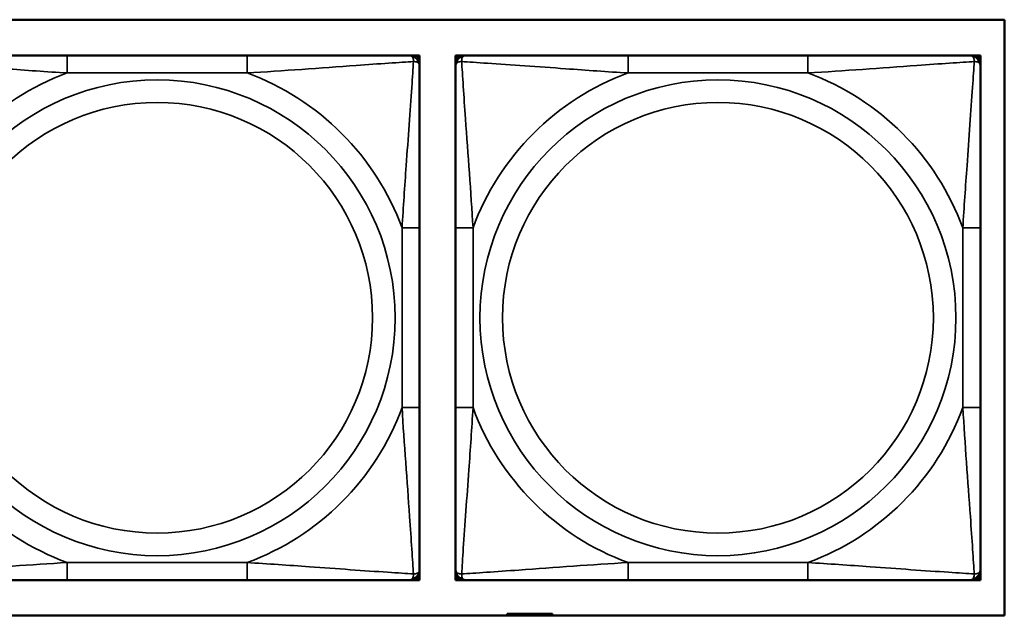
# Model space of a CAD drawing. Header units: inches. Extents: x 1.9 to 64.4, y 1.6 to 69.2.
# Tile 67 of 256: x 29.535 to 30.643, y 47.766 to 48.437. Entities that reach past the tile are written whole.
import ezdxf

# ---------------------------------------------------------------- set-up
doc = ezdxf.new("R2010")
doc.units = ezdxf.units.IN
doc.header["$MEASUREMENT"] = 0
doc.layers.add('Visible (ANSI)', color=7, linetype='Continuous', lineweight=50)
doc.layers.add('Visible Narrow (ANSI)', color=7, linetype='Continuous', lineweight=35)

msp = doc.modelspace()

# ---------------------------------------------------------------- linework, layer by layer
at = {"layer": 'Visible (ANSI)'}
for p, q in [((28.0749, 48.4366), (30.6431, 48.4366)), ((30.6431, 48.4366), (30.6431, 47.766)), ((29.7909, 48.3963), (29.5886, 48.3963)), ((29.9732, 48.3963), (29.9791, 48.3963)), ((29.9791, 48.3963), (29.985, 48.3963)), ((29.985, 48.3963), (29.985, 48.3904)), ((29.985, 48.3904), (29.985, 48.3845)), ((30.0255, 48.3963), (30.0314, 48.3963)), ((30.0255, 48.3904), (30.0255, 48.3963)), ((30.0255, 48.3845), (30.0255, 48.3904)), ((30.0314, 48.3963), (30.0373, 48.3963)), ((30.422, 48.3963), (30.2197, 48.3963)), ((30.6043, 48.3963), (30.6102, 48.3963)), ((30.6102, 48.3963), (30.6161, 48.3963)), ((30.6161, 48.3963), (30.6161, 48.3904)), ((30.6161, 48.3904), (30.6161, 48.3845)), ((29.985, 47.9999), (29.985, 48.2022)), ((30.0255, 48.2022), (30.0255, 47.9999)), ((30.6161, 47.9999), (30.6161, 48.2022)), ((29.985, 47.8176), (29.985, 47.8117)), ((30.0255, 47.8117), (30.0255, 47.8176)), ((30.6161, 47.8176), (30.6161, 47.8117)), ((29.5886, 47.8058), (29.7909, 47.8058)), ((29.9791, 47.8058), (29.9732, 47.8058)), ((29.985, 47.8058), (29.9791, 47.8058)), ((29.985, 47.8117), (29.985, 47.8058)), ((30.0255, 47.8058), (30.0255, 47.8117)), ((30.0314, 47.8058), (30.0255, 47.8058)), ((30.0373, 47.8058), (30.0314, 47.8058)), ((30.2197, 47.8058), (30.422, 47.8058)), ((30.6102, 47.8058), (30.6043, 47.8058)), ((30.6161, 47.8058), (30.6102, 47.8058)), ((30.6161, 47.8117), (30.6161, 47.8058)), ((30.6431, 47.766), (28.0749, 47.766)), ((30.0894, 47.7676), (30.0836, 47.7676)), ((30.0836, 47.7676), (30.0836, 47.766)), ((30.0894, 47.7676), (30.0934, 47.7676)), ((30.0894, 47.766), (30.0894, 47.7676)), ((30.0934, 47.766), (30.0934, 47.7676)), ((30.0934, 47.7676), (30.0975, 47.7676)), ((30.0975, 47.7676), (30.0975, 47.766)), ((30.0975, 47.7676), (30.1287, 47.7676)), ((30.1287, 47.7676), (30.1287, 47.766)), ((30.1346, 47.7676), (30.1287, 47.7676)), ((30.1346, 47.766), (30.1346, 47.7676))]:
    msp.add_line(p, q, dxfattribs=at)
for centre, radius, start, end in [((29.9732, 48.3845), 0.0118, 0, 90), ((29.9791, 48.3904), 0.00591, 0, 90), ((30.0314, 48.3904), 0.00591, 90, 180), ((30.0373, 48.3845), 0.0118, 90, 180), ((30.6043, 48.3845), 0.0118, 0, 90), ((30.6102, 48.3904), 0.00591, 0, 90), ((29.9732, 47.8176), 0.0118, 270, 0), ((30.0373, 47.8176), 0.0118, 180, 270), ((30.6043, 47.8176), 0.0118, 270, 0), ((29.9791, 47.8117), 0.00591, 270, 0), ((30.0314, 47.8117), 0.00591, 180, 270), ((30.6102, 47.8117), 0.00591, 270, 0)]:
    msp.add_arc(centre, radius, start, end, dxfattribs=at)
for points, knots in [([(29.5886, 48.3963), (29.5649, 48.3963), (29.5409, 48.3963), (29.5175, 48.3963), (29.4869, 48.3963), (29.456, 48.3963), (29.4327, 48.3963), (29.4207, 48.3963), (29.4111, 48.3963), (29.4062, 48.3963)], [0.2569537, 0.2569537, 0.2569537, 0.2569537, 0.4371919, 0.4371919, 0.4371919, 0.6739428, 0.6739428, 0.6739428, 0.7963818, 0.7963818, 0.7963818, 0.7963818]), ([(29.9732, 48.3963), (29.9674, 48.3963), (29.9549, 48.3963), (29.9397, 48.3963), (29.9163, 48.3963), (29.8872, 48.3963), (29.8581, 48.3963), (29.8359, 48.3963), (29.8133, 48.3963), (29.7909, 48.3963)], [-0.7968224, -0.7968224, -0.7968224, -0.7968224, -0.6514613, -0.6514613, -0.6514613, -0.427691, -0.427691, -0.427691, -0.2569517, -0.2569517, -0.2569517, -0.2569517]), ([(30.2197, 48.3963), (30.196, 48.3963), (30.172, 48.3963), (30.1486, 48.3963), (30.118, 48.3963), (30.0871, 48.3963), (30.0638, 48.3963), (30.0518, 48.3963), (30.0422, 48.3963), (30.0373, 48.3963)], [0.2569537, 0.2569537, 0.2569537, 0.2569537, 0.4371919, 0.4371919, 0.4371919, 0.6739428, 0.6739428, 0.6739428, 0.7963818, 0.7963818, 0.7963818, 0.7963818]), ([(30.6043, 48.3963), (30.5985, 48.3963), (30.586, 48.3963), (30.5708, 48.3963), (30.5474, 48.3963), (30.5183, 48.3963), (30.4892, 48.3963), (30.467, 48.3963), (30.4444, 48.3963), (30.422, 48.3963)], [-0.7968224, -0.7968224, -0.7968224, -0.7968224, -0.6514613, -0.6514613, -0.6514613, -0.427691, -0.427691, -0.427691, -0.2569517, -0.2569517, -0.2569517, -0.2569517]), ([(29.985, 48.2022), (29.985, 48.2259), (29.985, 48.2498), (29.985, 48.2732), (29.985, 48.3039), (29.985, 48.3348), (29.985, 48.358), (29.985, 48.37), (29.985, 48.3797), (29.985, 48.3845)], [0.2569537, 0.2569537, 0.2569537, 0.2569537, 0.4371919, 0.4371919, 0.4371919, 0.6739428, 0.6739428, 0.6739428, 0.7963818, 0.7963818, 0.7963818, 0.7963818]), ([(30.0255, 48.3845), (30.0255, 48.3788), (30.0255, 48.3663), (30.0255, 48.3511), (30.0255, 48.3276), (30.0255, 48.2985), (30.0255, 48.2694), (30.0255, 48.2473), (30.0255, 48.2246), (30.0255, 48.2022)], [-0.7968224, -0.7968224, -0.7968224, -0.7968224, -0.6514613, -0.6514613, -0.6514613, -0.427691, -0.427691, -0.427691, -0.2569517, -0.2569517, -0.2569517, -0.2569517]), ([(30.6161, 48.2022), (30.6161, 48.2259), (30.6161, 48.2498), (30.6161, 48.2732), (30.6161, 48.3039), (30.6161, 48.3348), (30.6161, 48.358), (30.6161, 48.37), (30.6161, 48.3797), (30.6161, 48.3845)], [0.2569537, 0.2569537, 0.2569537, 0.2569537, 0.4371919, 0.4371919, 0.4371919, 0.6739428, 0.6739428, 0.6739428, 0.7963818, 0.7963818, 0.7963818, 0.7963818]), ([(29.985, 47.8176), (29.985, 47.8233), (29.985, 47.8358), (29.985, 47.851), (29.985, 47.8745), (29.985, 47.9036), (29.985, 47.9327), (29.985, 47.9548), (29.985, 47.9775), (29.985, 47.9999)], [-0.7968224, -0.7968224, -0.7968224, -0.7968224, -0.6514613, -0.6514613, -0.6514613, -0.427691, -0.427691, -0.427691, -0.2569517, -0.2569517, -0.2569517, -0.2569517]), ([(30.0255, 47.9999), (30.0255, 47.9762), (30.0255, 47.9522), (30.0255, 47.9289), (30.0255, 47.8982), (30.0255, 47.8673), (30.0255, 47.8441), (30.0255, 47.8321), (30.0255, 47.8224), (30.0255, 47.8176)], [0.2569537, 0.2569537, 0.2569537, 0.2569537, 0.4371919, 0.4371919, 0.4371919, 0.6739428, 0.6739428, 0.6739428, 0.7963818, 0.7963818, 0.7963818, 0.7963818]), ([(30.6161, 47.8176), (30.6161, 47.8233), (30.6161, 47.8358), (30.6161, 47.851), (30.6161, 47.8745), (30.6161, 47.9036), (30.6161, 47.9327), (30.6161, 47.9548), (30.6161, 47.9775), (30.6161, 47.9999)], [-0.7968224, -0.7968224, -0.7968224, -0.7968224, -0.6514613, -0.6514613, -0.6514613, -0.427691, -0.427691, -0.427691, -0.2569517, -0.2569517, -0.2569517, -0.2569517]), ([(29.4062, 47.8058), (29.412, 47.8058), (29.4245, 47.8058), (29.4397, 47.8058), (29.4631, 47.8058), (29.4922, 47.8058), (29.5213, 47.8058), (29.5435, 47.8058), (29.5661, 47.8058), (29.5886, 47.8058)], [-0.7968224, -0.7968224, -0.7968224, -0.7968224, -0.6514613, -0.6514613, -0.6514613, -0.427691, -0.427691, -0.427691, -0.2569517, -0.2569517, -0.2569517, -0.2569517]), ([(29.7909, 47.8058), (29.8145, 47.8058), (29.8385, 47.8058), (29.8619, 47.8058), (29.8925, 47.8058), (29.9234, 47.8058), (29.9467, 47.8058), (29.9587, 47.8058), (29.9683, 47.8058), (29.9732, 47.8058)], [0.2569537, 0.2569537, 0.2569537, 0.2569537, 0.4371919, 0.4371919, 0.4371919, 0.6739428, 0.6739428, 0.6739428, 0.7963818, 0.7963818, 0.7963818, 0.7963818]), ([(30.0373, 47.8058), (30.0431, 47.8058), (30.0556, 47.8058), (30.0708, 47.8058), (30.0942, 47.8058), (30.1233, 47.8058), (30.1524, 47.8058), (30.1746, 47.8058), (30.1972, 47.8058), (30.2197, 47.8058)], [-0.7968224, -0.7968224, -0.7968224, -0.7968224, -0.6514613, -0.6514613, -0.6514613, -0.427691, -0.427691, -0.427691, -0.2569517, -0.2569517, -0.2569517, -0.2569517]), ([(30.422, 47.8058), (30.4456, 47.8058), (30.4696, 47.8058), (30.493, 47.8058), (30.5236, 47.8058), (30.5545, 47.8058), (30.5778, 47.8058), (30.5898, 47.8058), (30.5994, 47.8058), (30.6043, 47.8058)], [0.2569537, 0.2569537, 0.2569537, 0.2569537, 0.4371919, 0.4371919, 0.4371919, 0.6739428, 0.6739428, 0.6739428, 0.7963818, 0.7963818, 0.7963818, 0.7963818])]:
    msp.add_open_spline(points, degree=3, knots=knots, dxfattribs=at)
at = {"layer": 'Visible Narrow (ANSI)'}
for p, q in [((29.5886, 48.3963), (29.5886, 48.3766)), ((29.7909, 48.3963), (29.7909, 48.3766)), ((30.2197, 48.3963), (30.2197, 48.3766)), ((30.422, 48.3963), (30.422, 48.3766)), ((29.5886, 48.3766), (29.7909, 48.3766)), ((30.2197, 48.3766), (30.422, 48.3766)), ((29.9653, 48.2022), (29.9653, 47.9999)), ((29.985, 48.2022), (29.9653, 48.2022)), ((30.0255, 48.2022), (30.0452, 48.2022)), ((30.0452, 47.9999), (30.0452, 48.2022)), ((30.5964, 48.2022), (30.5964, 47.9999)), ((30.6161, 48.2022), (30.5964, 48.2022)), ((29.985, 47.9999), (29.9653, 47.9999)), ((30.0255, 47.9999), (30.0452, 47.9999)), ((30.6161, 47.9999), (30.5964, 47.9999)), ((29.7909, 47.8255), (29.5886, 47.8255)), ((29.5886, 47.8058), (29.5886, 47.8255)), ((29.7909, 47.8058), (29.7909, 47.8255)), ((30.422, 47.8255), (30.2197, 47.8255)), ((30.2197, 47.8058), (30.2197, 47.8255)), ((30.422, 47.8058), (30.422, 47.8255))]:
    msp.add_line(p, q, dxfattribs=at)
for centre, radius in [((29.6897, 48.101), 0.2678), ((30.3208, 48.101), 0.2678), ((29.6897, 48.101), 0.2424), ((30.3208, 48.101), 0.2424)]:
    msp.add_circle(centre, radius, dxfattribs=at)
for centre, start, end in [((29.6897, 48.101), 110.1547, 159.8453), ((29.6897, 48.101), 20.1547, 69.8453), ((30.3208, 48.101), 110.1547, 159.8453), ((30.3208, 48.101), 20.1547, 69.8453), ((29.6897, 48.101), 200.1547, 249.8453), ((29.6897, 48.101), 290.1547, 339.8453), ((30.3208, 48.101), 200.1547, 249.8453), ((30.3208, 48.101), 290.1547, 339.8453)]:
    msp.add_arc(centre, 0.2936, start, end, dxfattribs=at)
for points, knots in [([(29.4013, 48.3895), (29.4089, 48.389), (29.4189, 48.3883), (29.456, 48.3859), (29.4877, 48.3836), (29.542, 48.3797), (29.5652, 48.378), (29.5886, 48.3766)], [-0.7478145, -0.7478145, -0.7478145, -0.7478145, -0.6493253, -0.6493253, -0.427691, -0.427691, -0.2569537, -0.2569537, -0.2569537, -0.2569537]), ([(29.7909, 48.3766), (29.8313, 48.379), (29.8737, 48.3823), (29.9393, 48.3869), (29.9638, 48.3886), (29.9781, 48.3895)], [0.2569517, 0.2569517, 0.2569517, 0.2569517, 0.5559983, 0.5559983, 0.7482818, 0.7482818, 0.7482818, 0.7482818]), ([(29.9781, 48.3895), (29.9776, 48.3818), (29.977, 48.3718), (29.9745, 48.3348), (29.9722, 48.303), (29.9683, 48.2488), (29.9667, 48.2256), (29.9653, 48.2022)], [-0.7478145, -0.7478145, -0.7478145, -0.7478145, -0.6493253, -0.6493253, -0.427691, -0.427691, -0.2569537, -0.2569537, -0.2569537, -0.2569537]), ([(29.9732, 48.3963), (29.9737, 48.3963), (29.9742, 48.3963), (29.9751, 48.396), (29.9755, 48.3958), (29.9761, 48.3954), (29.9763, 48.3953), (29.9766, 48.395), (29.9767, 48.3948), (29.977, 48.3944), (29.9772, 48.3941), (29.9777, 48.3932), (29.9779, 48.3925), (29.9781, 48.3911), (29.9781, 48.3903), (29.9781, 48.3895)], [-0.0532704, -0.0532704, -0.0532704, -0.0532704, -0.04377373, -0.04377373, -0.03521335, -0.03521335, -0.02986312, -0.02986312, -0.02651922, -0.02651922, -0.01983142, -0.01983142, -0.00913095, -0.00913095, 0.00023197, 0.00023197, 0.00023197, 0.00023197]), ([(29.9781, 48.3895), (29.979, 48.3895), (29.9797, 48.3894), (29.9812, 48.3892), (29.9818, 48.389), (29.9828, 48.3886), (29.9831, 48.3884), (29.9835, 48.388), (29.9836, 48.3879), (29.9839, 48.3876), (29.9841, 48.3874), (29.9845, 48.3868), (29.9847, 48.3864), (29.9849, 48.3855), (29.985, 48.385), (29.985, 48.3845)], [-0.00023197, -0.00023197, -0.00023197, -0.00023197, 0.00913095, 0.00913095, 0.01983142, 0.01983142, 0.02651922, 0.02651922, 0.02986312, 0.02986312, 0.03521335, 0.03521335, 0.04377373, 0.04377373, 0.0532704, 0.0532704, 0.0532704, 0.0532704]), ([(30.0255, 48.3845), (30.0255, 48.385), (30.0256, 48.3855), (30.0258, 48.3864), (30.026, 48.3868), (30.0264, 48.3874), (30.0266, 48.3876), (30.0269, 48.3879), (30.027, 48.388), (30.0274, 48.3884), (30.0278, 48.3886), (30.0287, 48.389), (30.0293, 48.3892), (30.0308, 48.3894), (30.0315, 48.3895), (30.0324, 48.3895)], [-0.0532704, -0.0532704, -0.0532704, -0.0532704, -0.04377373, -0.04377373, -0.03521335, -0.03521335, -0.02986312, -0.02986312, -0.02651922, -0.02651922, -0.01983142, -0.01983142, -0.00913095, -0.00913095, 0.00023197, 0.00023197, 0.00023197, 0.00023197]), ([(30.0324, 48.3895), (30.0324, 48.3903), (30.0324, 48.3911), (30.0326, 48.3925), (30.0328, 48.3932), (30.0333, 48.3941), (30.0335, 48.3944), (30.0338, 48.3948), (30.0339, 48.395), (30.0342, 48.3953), (30.0344, 48.3954), (30.035, 48.3958), (30.0354, 48.396), (30.0363, 48.3963), (30.0368, 48.3963), (30.0373, 48.3963)], [-0.00023197, -0.00023197, -0.00023197, -0.00023197, 0.00913095, 0.00913095, 0.01983142, 0.01983142, 0.02651922, 0.02651922, 0.02986312, 0.02986312, 0.03521335, 0.03521335, 0.04377373, 0.04377373, 0.0532704, 0.0532704, 0.0532704, 0.0532704]), ([(30.0324, 48.3895), (30.04, 48.389), (30.05, 48.3883), (30.0871, 48.3859), (30.1188, 48.3836), (30.1731, 48.3797), (30.1963, 48.378), (30.2197, 48.3766)], [-0.7478145, -0.7478145, -0.7478145, -0.7478145, -0.6493253, -0.6493253, -0.427691, -0.427691, -0.2569537, -0.2569537, -0.2569537, -0.2569537]), ([(30.0452, 48.2022), (30.0428, 48.2427), (30.0395, 48.285), (30.0349, 48.3507), (30.0333, 48.3751), (30.0324, 48.3895)], [0.2569517, 0.2569517, 0.2569517, 0.2569517, 0.5559983, 0.5559983, 0.7482818, 0.7482818, 0.7482818, 0.7482818]), ([(30.422, 48.3766), (30.4624, 48.379), (30.5048, 48.3823), (30.5704, 48.3869), (30.5949, 48.3886), (30.6092, 48.3895)], [0.2569517, 0.2569517, 0.2569517, 0.2569517, 0.5559983, 0.5559983, 0.7482818, 0.7482818, 0.7482818, 0.7482818]), ([(30.6092, 48.3895), (30.6087, 48.3818), (30.6081, 48.3718), (30.6056, 48.3348), (30.6033, 48.303), (30.5994, 48.2488), (30.5978, 48.2256), (30.5964, 48.2022)], [-0.7478145, -0.7478145, -0.7478145, -0.7478145, -0.6493253, -0.6493253, -0.427691, -0.427691, -0.2569537, -0.2569537, -0.2569537, -0.2569537]), ([(30.6043, 48.3963), (30.6048, 48.3963), (30.6053, 48.3963), (30.6062, 48.396), (30.6066, 48.3958), (30.6072, 48.3954), (30.6074, 48.3953), (30.6077, 48.395), (30.6078, 48.3948), (30.6081, 48.3944), (30.6083, 48.3941), (30.6088, 48.3932), (30.609, 48.3925), (30.6092, 48.3911), (30.6092, 48.3903), (30.6092, 48.3895)], [-0.0532704, -0.0532704, -0.0532704, -0.0532704, -0.04377373, -0.04377373, -0.03521335, -0.03521335, -0.02986312, -0.02986312, -0.02651922, -0.02651922, -0.01983142, -0.01983142, -0.00913095, -0.00913095, 0.00023197, 0.00023197, 0.00023197, 0.00023197]), ([(30.6092, 48.3895), (30.6101, 48.3895), (30.6108, 48.3894), (30.6123, 48.3892), (30.6129, 48.389), (30.6139, 48.3886), (30.6142, 48.3884), (30.6146, 48.388), (30.6147, 48.3879), (30.615, 48.3876), (30.6152, 48.3874), (30.6156, 48.3868), (30.6158, 48.3864), (30.616, 48.3855), (30.6161, 48.385), (30.6161, 48.3845)], [-0.00023197, -0.00023197, -0.00023197, -0.00023197, 0.00913095, 0.00913095, 0.01983142, 0.01983142, 0.02651922, 0.02651922, 0.02986312, 0.02986312, 0.03521335, 0.03521335, 0.04377373, 0.04377373, 0.0532704, 0.0532704, 0.0532704, 0.0532704]), ([(29.9653, 47.9999), (29.9677, 47.9594), (29.971, 47.9171), (29.9756, 47.8514), (29.9772, 47.827), (29.9781, 47.8126)], [0.2569517, 0.2569517, 0.2569517, 0.2569517, 0.5559983, 0.5559983, 0.7482818, 0.7482818, 0.7482818, 0.7482818]), ([(30.0324, 47.8126), (30.0329, 47.8203), (30.0335, 47.8303), (30.036, 47.8673), (30.0383, 47.899), (30.0422, 47.9533), (30.0438, 47.9765), (30.0452, 47.9999)], [-0.7478145, -0.7478145, -0.7478145, -0.7478145, -0.6493253, -0.6493253, -0.427691, -0.427691, -0.2569537, -0.2569537, -0.2569537, -0.2569537]), ([(30.5964, 47.9999), (30.5988, 47.9594), (30.6021, 47.9171), (30.6067, 47.8514), (30.6083, 47.827), (30.6092, 47.8126)], [0.2569517, 0.2569517, 0.2569517, 0.2569517, 0.5559983, 0.5559983, 0.7482818, 0.7482818, 0.7482818, 0.7482818]), ([(29.5886, 47.8255), (29.5481, 47.8231), (29.5057, 47.8198), (29.4401, 47.8152), (29.4156, 47.8135), (29.4013, 47.8126)], [0.2569517, 0.2569517, 0.2569517, 0.2569517, 0.5559983, 0.5559983, 0.7482818, 0.7482818, 0.7482818, 0.7482818]), ([(29.9781, 47.8126), (29.9705, 47.8131), (29.9605, 47.8138), (29.9234, 47.8162), (29.8917, 47.8185), (29.8375, 47.8224), (29.8142, 47.824), (29.7909, 47.8255)], [-0.7478145, -0.7478145, -0.7478145, -0.7478145, -0.6493253, -0.6493253, -0.427691, -0.427691, -0.2569537, -0.2569537, -0.2569537, -0.2569537]), ([(30.2197, 47.8255), (30.1792, 47.8231), (30.1368, 47.8198), (30.0712, 47.8152), (30.0467, 47.8135), (30.0324, 47.8126)], [0.2569517, 0.2569517, 0.2569517, 0.2569517, 0.5559983, 0.5559983, 0.7482818, 0.7482818, 0.7482818, 0.7482818]), ([(30.6092, 47.8126), (30.6016, 47.8131), (30.5916, 47.8138), (30.5545, 47.8162), (30.5228, 47.8185), (30.4686, 47.8224), (30.4453, 47.824), (30.422, 47.8255)], [-0.7478145, -0.7478145, -0.7478145, -0.7478145, -0.6493253, -0.6493253, -0.427691, -0.427691, -0.2569537, -0.2569537, -0.2569537, -0.2569537]), ([(29.985, 47.8176), (29.985, 47.817), (29.9849, 47.8165), (29.9847, 47.8157), (29.9845, 47.8153), (29.9841, 47.8147), (29.9839, 47.8145), (29.9836, 47.8142), (29.9835, 47.8141), (29.9831, 47.8137), (29.9828, 47.8135), (29.9818, 47.8131), (29.9812, 47.8129), (29.9797, 47.8127), (29.979, 47.8126), (29.9781, 47.8126)], [-0.0532704, -0.0532704, -0.0532704, -0.0532704, -0.04377373, -0.04377373, -0.03521335, -0.03521335, -0.02986312, -0.02986312, -0.02651922, -0.02651922, -0.01983142, -0.01983142, -0.00913095, -0.00913095, 0.00023197, 0.00023197, 0.00023197, 0.00023197]), ([(30.0324, 47.8126), (30.0315, 47.8126), (30.0308, 47.8127), (30.0293, 47.8129), (30.0287, 47.8131), (30.0278, 47.8135), (30.0274, 47.8137), (30.027, 47.8141), (30.0269, 47.8142), (30.0266, 47.8145), (30.0264, 47.8147), (30.026, 47.8153), (30.0258, 47.8157), (30.0256, 47.8165), (30.0255, 47.817), (30.0255, 47.8176)], [-0.00023197, -0.00023197, -0.00023197, -0.00023197, 0.00913095, 0.00913095, 0.01983142, 0.01983142, 0.02651922, 0.02651922, 0.02986312, 0.02986312, 0.03521335, 0.03521335, 0.04377373, 0.04377373, 0.0532704, 0.0532704, 0.0532704, 0.0532704]), ([(30.6161, 47.8176), (30.6161, 47.817), (30.616, 47.8165), (30.6158, 47.8157), (30.6156, 47.8153), (30.6152, 47.8147), (30.615, 47.8145), (30.6147, 47.8142), (30.6146, 47.8141), (30.6142, 47.8137), (30.6139, 47.8135), (30.6129, 47.8131), (30.6123, 47.8129), (30.6108, 47.8127), (30.6101, 47.8126), (30.6092, 47.8126)], [-0.0532704, -0.0532704, -0.0532704, -0.0532704, -0.04377373, -0.04377373, -0.03521335, -0.03521335, -0.02986312, -0.02986312, -0.02651922, -0.02651922, -0.01983142, -0.01983142, -0.00913095, -0.00913095, 0.00023197, 0.00023197, 0.00023197, 0.00023197]), ([(29.9781, 47.8126), (29.9781, 47.8118), (29.9781, 47.811), (29.9779, 47.8096), (29.9777, 47.8089), (29.9772, 47.808), (29.977, 47.8077), (29.9767, 47.8073), (29.9766, 47.8071), (29.9763, 47.8068), (29.9761, 47.8067), (29.9755, 47.8063), (29.9751, 47.8061), (29.9742, 47.8058), (29.9737, 47.8058), (29.9732, 47.8058)], [-0.00023197, -0.00023197, -0.00023197, -0.00023197, 0.00913095, 0.00913095, 0.01983142, 0.01983142, 0.02651922, 0.02651922, 0.02986312, 0.02986312, 0.03521335, 0.03521335, 0.04377373, 0.04377373, 0.0532704, 0.0532704, 0.0532704, 0.0532704]), ([(30.0373, 47.8058), (30.0368, 47.8058), (30.0363, 47.8058), (30.0354, 47.8061), (30.035, 47.8063), (30.0344, 47.8067), (30.0342, 47.8068), (30.0339, 47.8071), (30.0338, 47.8073), (30.0335, 47.8077), (30.0333, 47.808), (30.0328, 47.8089), (30.0326, 47.8096), (30.0324, 47.811), (30.0324, 47.8118), (30.0324, 47.8126)], [-0.0532704, -0.0532704, -0.0532704, -0.0532704, -0.04377373, -0.04377373, -0.03521335, -0.03521335, -0.02986312, -0.02986312, -0.02651922, -0.02651922, -0.01983142, -0.01983142, -0.00913095, -0.00913095, 0.00023197, 0.00023197, 0.00023197, 0.00023197]), ([(30.6092, 47.8126), (30.6092, 47.8118), (30.6092, 47.811), (30.609, 47.8096), (30.6088, 47.8089), (30.6083, 47.808), (30.6081, 47.8077), (30.6078, 47.8073), (30.6077, 47.8071), (30.6074, 47.8068), (30.6072, 47.8067), (30.6066, 47.8063), (30.6062, 47.8061), (30.6053, 47.8058), (30.6048, 47.8058), (30.6043, 47.8058)], [-0.00023197, -0.00023197, -0.00023197, -0.00023197, 0.00913095, 0.00913095, 0.01983142, 0.01983142, 0.02651922, 0.02651922, 0.02986312, 0.02986312, 0.03521335, 0.03521335, 0.04377373, 0.04377373, 0.0532704, 0.0532704, 0.0532704, 0.0532704])]:
    msp.add_open_spline(points, degree=3, knots=knots, dxfattribs=at)

doc.saveas('drawing.dxf')
